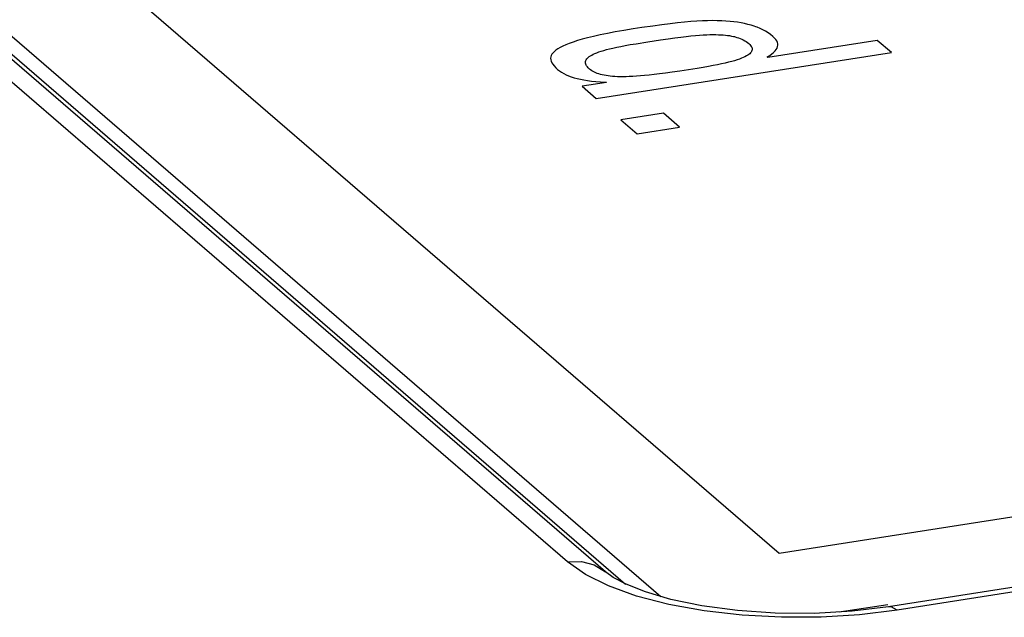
# Model space of a CAD drawing. Header units: millimetres. Extents: x -2579 to 1363, y -329 to 2298.
# Tile 220 of 256: x 1143.65 to 1148.73, y 1185.09 to 1188.18. Entities that reach past the tile are written whole.
import ezdxf

# ---------------------------------------------------------------- set-up
doc = ezdxf.new("R2010")
doc.units = ezdxf.units.MM
doc.header["$LTSCALE"] = 30.734
doc.layers.get('0').update_dxf_attribs({"linetype": 'CONTINUOUS'})

msp = doc.modelspace()

# ---------------------------------------------------------------- linework, layer by layer
at = {"color": 2}
for p, q in [((1146.4777, 1185.3765), (1119.6647, 1208.5237)), ((1162.0018, 1187.2812), (1148.1807, 1185.1271)), ((1146.5707, 1185.3109), (1146.4777, 1185.3765)), ((1147.3793, 1185.1007), (1147.1844, 1185.123)), ((1147.5828, 1185.09), (1147.3793, 1185.1007)), ((1147.7882, 1185.0908), (1147.5828, 1185.09))]:
    msp.add_line(p, q, dxfattribs=at)
at = {"color": 7}
for p, q in [((1146.6743, 1185.3243), (1119.8614, 1208.4715)), ((1120.1721, 1208.3234), (1146.9599, 1185.1979)), ((1120.1724, 1208.2303), (1146.7777, 1185.2622)), ((1161.9562, 1187.2983), (1148.1351, 1185.1442)), ((1146.8806, 1185.2211), (1146.7806, 1185.2607)), ((1147.8808, 1185.1178), (1148.1331, 1185.1571))]:
    msp.add_line(p, q, dxfattribs=at)
at = {"color": 250, "true_color": 0x1c1c1c}
for p, q in [((1147.5709, 1185.4198), (1121.2178, 1208.17)), ((1146.9179, 1188.1466), (1146.8619, 1188.1382)), ((1146.9655, 1188.1532), (1146.9179, 1188.1466)), ((1147.0079, 1188.1587), (1146.9655, 1188.1532)), ((1147.0464, 1188.1631), (1147.0079, 1188.1587)), ((1147.0818, 1188.1667), (1147.0464, 1188.1631)), ((1147.1147, 1188.1695), (1147.0818, 1188.1667)), ((1147.1454, 1188.1716), (1147.1147, 1188.1695)), ((1147.1742, 1188.1731), (1147.1454, 1188.1716)), ((1147.2014, 1188.174), (1147.1742, 1188.1731)), ((1147.227, 1188.1744), (1147.2014, 1188.174)), ((1147.2513, 1188.1742), (1147.227, 1188.1744)), ((1147.2743, 1188.1735), (1147.2513, 1188.1742)), ((1147.2963, 1188.1723), (1147.2743, 1188.1735)), ((1147.3172, 1188.1706), (1147.2963, 1188.1723)), ((1147.3372, 1188.1685), (1147.3172, 1188.1706)), ((1147.3564, 1188.1659), (1147.3372, 1188.1685)), ((1147.3749, 1188.1628), (1147.3564, 1188.1659)), ((1147.3927, 1188.1593), (1147.3749, 1188.1628)), ((1147.4098, 1188.1552), (1147.3927, 1188.1593)), ((1147.4264, 1188.1507), (1147.4098, 1188.1552)), ((1147.4423, 1188.1456), (1147.4264, 1188.1507)), ((1147.4501, 1188.1428), (1147.4423, 1188.1456)), ((1147.4578, 1188.1399), (1147.4501, 1188.1428)), ((1146.6124, 1188.0929), (1146.5817, 1188.0855)), ((1146.6462, 1188.1004), (1146.6124, 1188.0929)), ((1146.6834, 1188.108), (1146.6462, 1188.1004)), ((1146.7242, 1188.1157), (1146.6834, 1188.108)), ((1146.7689, 1188.1235), (1146.7242, 1188.1157)), ((1146.8177, 1188.1314), (1146.7689, 1188.1235)), ((1146.8619, 1188.1382), (1146.8177, 1188.1314)), ((1147.0629, 1188.0893), (1147.0904, 1188.0925)), ((1147.0904, 1188.0925), (1147.1155, 1188.0952)), ((1147.1155, 1188.0952), (1147.1383, 1188.0974)), ((1147.1383, 1188.0974), (1147.1593, 1188.0991)), ((1147.1593, 1188.0991), (1147.1787, 1188.1004)), ((1147.1787, 1188.1004), (1147.1966, 1188.1014)), ((1147.1966, 1188.1014), (1147.2133, 1188.102)), ((1147.2133, 1188.102), (1147.2289, 1188.1022)), ((1147.2289, 1188.1022), (1147.2435, 1188.1022)), ((1147.2435, 1188.1022), (1147.2571, 1188.1019)), ((1147.2571, 1188.1019), (1147.27, 1188.1014)), ((1147.27, 1188.1014), (1147.2822, 1188.1006)), ((1147.2822, 1188.1006), (1147.2938, 1188.0996)), ((1147.2938, 1188.0996), (1147.3048, 1188.0983)), ((1147.3048, 1188.0983), (1147.3152, 1188.0968)), ((1147.3152, 1188.0968), (1147.3253, 1188.095)), ((1147.3253, 1188.095), (1147.3349, 1188.093)), ((1147.3349, 1188.093), (1147.3396, 1188.0919)), ((1147.3396, 1188.0919), (1147.3442, 1188.0907)), ((1147.3442, 1188.0907), (1147.3531, 1188.0881)), ((1147.4727, 1188.1337), (1147.4578, 1188.1399)), ((1147.4871, 1188.1268), (1147.4727, 1188.1337)), ((1147.501, 1188.1193), (1147.4871, 1188.1268)), ((1147.5143, 1188.111), (1147.501, 1188.1193)), ((1147.527, 1188.102), (1147.5143, 1188.111)), ((1147.5392, 1188.0922), (1147.527, 1188.102)), ((1147.5474, 1188.0843), (1147.5392, 1188.0922)), ((1146.4535, 1188.0428), (1146.4399, 1188.0358)), ((1146.4691, 1188.0497), (1146.4535, 1188.0428)), ((1146.4868, 1188.0567), (1146.4691, 1188.0497)), ((1146.5068, 1188.0638), (1146.4868, 1188.0567)), ((1146.5291, 1188.071), (1146.5068, 1188.0638)), ((1146.554, 1188.0782), (1146.5291, 1188.071)), ((1146.5817, 1188.0855), (1146.554, 1188.0782)), ((1146.7318, 1188.037), (1146.7528, 1188.0413)), ((1146.7528, 1188.0413), (1146.7761, 1188.0457)), ((1146.7761, 1188.0457), (1146.8021, 1188.0503)), ((1146.8021, 1188.0503), (1146.8317, 1188.0553)), ((1146.8317, 1188.0553), (1146.8922, 1188.0649)), ((1146.8922, 1188.0649), (1146.9583, 1188.075)), ((1146.9583, 1188.075), (1146.9977, 1188.0807)), ((1146.9977, 1188.0807), (1147.0322, 1188.0854)), ((1147.0322, 1188.0854), (1147.0629, 1188.0893)), ((1147.3531, 1188.0881), (1147.3617, 1188.0853)), ((1147.3617, 1188.0853), (1147.37, 1188.0821)), ((1147.37, 1188.0821), (1147.378, 1188.0787)), ((1147.378, 1188.0787), (1147.3858, 1188.0749)), ((1147.3858, 1188.0749), (1147.3933, 1188.0707)), ((1147.3933, 1188.0707), (1147.4006, 1188.0661)), ((1147.4006, 1188.0661), (1147.4076, 1188.061)), ((1147.4076, 1188.061), (1147.4145, 1188.0555)), ((1147.4145, 1188.0555), (1147.4196, 1188.0507)), ((1147.4196, 1188.0507), (1147.4238, 1188.046)), ((1147.4238, 1188.046), (1147.427, 1188.0414)), ((1147.427, 1188.0414), (1147.4283, 1188.0392)), ((1147.4283, 1188.0392), (1147.4294, 1188.0369)), ((1148.0781, 1188.0726), (1147.5119, 1187.9844)), ((1147.554, 1188.0767), (1147.5474, 1188.0843)), ((1147.5588, 1188.0692), (1147.554, 1188.0767)), ((1147.5621, 1188.0618), (1147.5588, 1188.0692)), ((1147.5602, 1188.0326), (1147.5629, 1188.0399)), ((1147.5639, 1188.0545), (1147.5621, 1188.0618)), ((1147.5629, 1188.0399), (1147.5642, 1188.0472)), ((1147.5642, 1188.0472), (1147.5639, 1188.0545)), ((1148.1511, 1188.0096), (1148.0781, 1188.0726)), ((1146.3937, 1187.9943), (1146.3913, 1187.9872)), ((1146.3975, 1188.0013), (1146.3937, 1187.9943)), ((1146.4028, 1188.0083), (1146.3975, 1188.0013)), ((1146.4096, 1188.0152), (1146.4028, 1188.0083)), ((1146.418, 1188.0221), (1146.4096, 1188.0152)), ((1146.4281, 1188.0289), (1146.418, 1188.0221)), ((1146.4399, 1188.0358), (1146.4281, 1188.0289)), ((1146.5846, 1187.9844), (1146.5898, 1187.9885)), ((1146.5898, 1187.9885), (1146.5957, 1187.9925)), ((1146.5957, 1187.9925), (1146.6026, 1187.9965)), ((1146.6026, 1187.9965), (1146.6104, 1188.0005)), ((1146.6104, 1188.0005), (1146.6191, 1188.0045)), ((1146.6191, 1188.0045), (1146.6288, 1188.0085)), ((1146.6256, 1187.7718), (1148.1511, 1188.0096)), ((1146.6288, 1188.0085), (1146.6396, 1188.0125)), ((1146.6396, 1188.0125), (1146.6516, 1188.0165)), ((1146.6516, 1188.0165), (1146.6647, 1188.0205)), ((1146.6647, 1188.0205), (1146.6792, 1188.0246)), ((1146.6792, 1188.0246), (1146.6951, 1188.0286)), ((1146.6951, 1188.0286), (1146.7126, 1188.0328)), ((1146.7126, 1188.0328), (1146.7318, 1188.037)), ((1147.4018, 1187.9917), (1147.3943, 1187.9877)), ((1147.4085, 1187.9956), (1147.4018, 1187.9917)), ((1147.4142, 1187.9996), (1147.4085, 1187.9956)), ((1147.4191, 1188.0036), (1147.4142, 1187.9996)), ((1147.4232, 1188.0076), (1147.4191, 1188.0036)), ((1147.4264, 1188.0117), (1147.4232, 1188.0076)), ((1147.4289, 1188.0157), (1147.4264, 1188.0117)), ((1147.4306, 1188.0199), (1147.4289, 1188.0157)), ((1147.4294, 1188.0369), (1147.4309, 1188.0326)), ((1147.4315, 1188.024), (1147.4306, 1188.0199)), ((1147.4309, 1188.0326), (1147.4316, 1188.0283)), ((1147.4316, 1188.0283), (1147.4315, 1188.024)), ((1147.5092, 1187.9867), (1147.5222, 1187.9947)), ((1147.5222, 1187.9947), (1147.5333, 1188.0027)), ((1147.5333, 1188.0027), (1147.5426, 1188.0104)), ((1147.5426, 1188.0104), (1147.5501, 1188.0179)), ((1147.5501, 1188.0179), (1147.5559, 1188.0253)), ((1147.5559, 1188.0253), (1147.5602, 1188.0326)), ((1146.3913, 1187.9872), (1146.3903, 1187.9799)), ((1146.3903, 1187.9799), (1146.3908, 1187.9725)), ((1146.3908, 1187.9725), (1146.3928, 1187.9649)), ((1146.3928, 1187.9649), (1146.3963, 1187.9569)), ((1146.3963, 1187.9569), (1146.4014, 1187.9487)), ((1146.4014, 1187.9487), (1146.4083, 1187.94)), ((1146.4083, 1187.94), (1146.4171, 1187.9308)), ((1146.5702, 1187.9589), (1146.5707, 1187.9634)), ((1146.5706, 1187.9544), (1146.5702, 1187.9589)), ((1146.5717, 1187.9497), (1146.5706, 1187.9544)), ((1146.5707, 1187.9634), (1146.5719, 1187.9677)), ((1146.5738, 1187.9449), (1146.5717, 1187.9497)), ((1146.5719, 1187.9677), (1146.5739, 1187.972)), ((1146.5766, 1187.94), (1146.5738, 1187.9449)), ((1146.5739, 1187.972), (1146.5767, 1187.9762)), ((1146.5805, 1187.935), (1146.5766, 1187.94)), ((1146.5767, 1187.9762), (1146.5803, 1187.9803)), ((1146.5803, 1187.9803), (1146.5846, 1187.9844)), ((1147.2059, 1187.9374), (1147.1785, 1187.9326)), ((1147.2307, 1187.9419), (1147.2059, 1187.9374)), ((1147.2533, 1187.9463), (1147.2307, 1187.9419)), ((1147.274, 1187.9506), (1147.2533, 1187.9463)), ((1147.2929, 1187.9549), (1147.274, 1187.9506)), ((1147.3102, 1187.9591), (1147.2929, 1187.9549)), ((1147.326, 1187.9633), (1147.3102, 1187.9591)), ((1147.3404, 1187.9674), (1147.326, 1187.9633)), ((1147.3535, 1187.9715), (1147.3404, 1187.9674)), ((1147.3654, 1187.9756), (1147.3535, 1187.9715)), ((1147.3761, 1187.9796), (1147.3654, 1187.9756)), ((1147.3857, 1187.9837), (1147.3761, 1187.9796)), ((1147.3943, 1187.9877), (1147.3857, 1187.9837)), ((1147.5119, 1187.9844), (1147.5092, 1187.9867)), ((1146.4171, 1187.9308), (1146.4263, 1187.9224)), ((1146.4263, 1187.9224), (1146.4363, 1187.9144)), ((1146.4363, 1187.9144), (1146.447, 1187.9072)), ((1146.447, 1187.9072), (1146.4583, 1187.9006)), ((1146.4583, 1187.9006), (1146.4704, 1187.8946)), ((1146.4704, 1187.8946), (1146.4833, 1187.889)), ((1146.4833, 1187.889), (1146.4971, 1187.884)), ((1146.5852, 1187.9298), (1146.5805, 1187.935)), ((1146.591, 1187.9244), (1146.5852, 1187.9298)), ((1146.5968, 1187.9198), (1146.591, 1187.9244)), ((1146.6029, 1187.9156), (1146.5968, 1187.9198)), ((1146.6095, 1187.9117), (1146.6029, 1187.9156)), ((1146.6165, 1187.9081), (1146.6095, 1187.9117)), ((1146.6239, 1187.9047), (1146.6165, 1187.9081)), ((1146.6316, 1187.9017), (1146.6239, 1187.9047)), ((1146.6398, 1187.8989), (1146.6316, 1187.9017)), ((1146.6484, 1187.8964), (1146.6398, 1187.8989)), ((1146.6575, 1187.8941), (1146.6484, 1187.8964)), ((1146.667, 1187.8921), (1146.6575, 1187.8941)), ((1146.677, 1187.8903), (1146.667, 1187.8921)), ((1146.6875, 1187.8887), (1146.677, 1187.8903)), ((1146.6986, 1187.8874), (1146.6875, 1187.8887)), ((1146.7103, 1187.8862), (1146.6986, 1187.8874)), ((1146.7227, 1187.8854), (1146.7103, 1187.8862)), ((1146.8337, 1187.8868), (1146.8147, 1187.8857)), ((1146.8541, 1187.8883), (1146.8337, 1187.8868)), ((1146.876, 1187.8903), (1146.8541, 1187.8883)), ((1146.8996, 1187.8926), (1146.876, 1187.8903)), ((1146.9251, 1187.8955), (1146.8996, 1187.8926)), ((1146.9529, 1187.8989), (1146.9251, 1187.8955)), ((1146.9835, 1187.903), (1146.9529, 1187.8989)), ((1147.0178, 1187.9078), (1146.9835, 1187.903)), ((1147.0575, 1187.9137), (1147.0178, 1187.9078)), ((1147.1474, 1187.9276), (1147.0575, 1187.9137)), ((1147.1785, 1187.9326), (1147.1474, 1187.9276)), ((1146.4971, 1187.884), (1146.5117, 1187.8794)), ((1146.5117, 1187.8794), (1146.5273, 1187.8752)), ((1146.5273, 1187.8752), (1146.544, 1187.8714)), ((1146.544, 1187.8714), (1146.5619, 1187.868)), ((1146.6794, 1187.8546), (1146.5526, 1187.8349)), ((1146.5619, 1187.868), (1146.5811, 1187.8649)), ((1146.5811, 1187.8649), (1146.6019, 1187.8622)), ((1146.6019, 1187.8622), (1146.6244, 1187.8599)), ((1146.6244, 1187.8599), (1146.6488, 1187.8579)), ((1146.6488, 1187.8579), (1146.6755, 1187.8563)), ((1146.6755, 1187.8563), (1146.6776, 1187.8562)), ((1146.6776, 1187.8562), (1146.6794, 1187.8546)), ((1146.7358, 1187.8847), (1146.7227, 1187.8854)), ((1146.7497, 1187.8844), (1146.7358, 1187.8847)), ((1146.7645, 1187.8842), (1146.7497, 1187.8844)), ((1146.7802, 1187.8844), (1146.7645, 1187.8842)), ((1146.7969, 1187.8849), (1146.7802, 1187.8844)), ((1146.8147, 1187.8857), (1146.7969, 1187.8849)), ((1146.5526, 1187.8349), (1146.6256, 1187.7718)), ((1146.9728, 1187.6961), (1146.753, 1187.6618)), ((1147.0566, 1187.6238), (1146.9728, 1187.6961)), ((1146.753, 1187.6618), (1146.8368, 1187.5895)), ((1146.8368, 1187.5895), (1147.0566, 1187.6238)), ((1156.8943, 1186.8729), (1147.5709, 1185.4198))]:
    msp.add_line(p, q, dxfattribs=at)
at = {"color": 2}
for points in [[(1146.4777, 1185.3765), (1146.5492, 1185.3781), (1146.616, 1185.3606), (1146.6743, 1185.3243)], [(1146.8349, 1185.1999), (1146.689, 1185.2523), (1146.5707, 1185.3109)], [(1147.1844, 1185.123), (1147.0016, 1185.1562), (1146.8349, 1185.1999)], [(1148.1807, 1185.1271), (1148.1505, 1185.1436), (1148.1351, 1185.1442)], [(1148.1807, 1185.1271), (1147.9865, 1185.1032), (1147.7882, 1185.0908)]]:
    msp.add_lwpolyline(points, dxfattribs=at)
at = {"color": 7}
for points in [[(1146.7806, 1185.2607), (1146.7132, 1185.2964), (1146.6743, 1185.3243)], [(1147.3551, 1185.1249), (1147.1723, 1185.1494), (1147.0117, 1185.1827), (1146.8806, 1185.2211)], [(1148.1351, 1185.1442), (1147.9483, 1185.1216), (1147.7514, 1185.1105), (1147.5506, 1185.1116), (1147.3551, 1185.1249)]]:
    msp.add_lwpolyline(points, dxfattribs=at)

doc.saveas('drawing.dxf')
